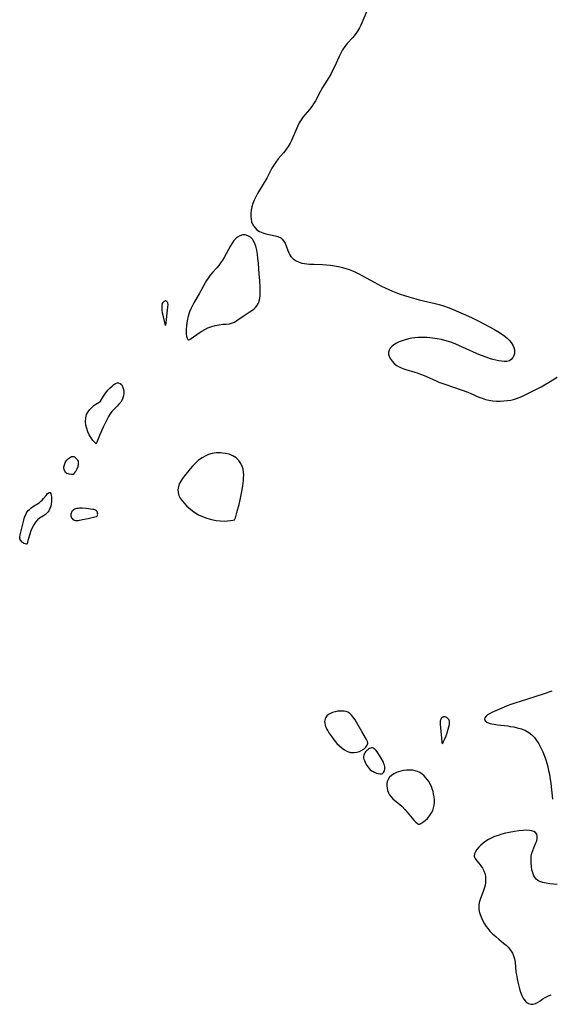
# Model space of a CAD drawing. Header units: inches. Extents: x 1073367 to 1082519, y 1569854 to 1574957.
# Tile 184 of 256: x 1078025 to 1078256, y 1572890 to 1573318. Entities that reach past the tile are written whole.
import ezdxf

# ---------------------------------------------------------------- set-up
doc = ezdxf.new("R2010")
doc.units = ezdxf.units.IN
doc.header["$MEASUREMENT"] = 0
doc.layers.add('CGG_CurvaNivelLidar_v1', color=7, linetype='Continuous', lineweight=30, true_color=0x008008)

msp = doc.modelspace()

# ---------------------------------------------------------------- linework, layer by layer
at = {"layer": 'CGG_CurvaNivelLidar_v1'}
for points in [[(1078175.838, 1573321.3497, 70.5), (1078173.2081, 1573315.2668, 70.5), (1078172.6281, 1573314.0836, 70.5), (1078171.7706, 1573312.5651, 70.5), (1078170.7983, 1573311.1472, 70.5), (1078169.7175, 1573309.8605, 70.5), (1078167.3754, 1573307.322, 70.5), (1078166.2604, 1573305.9375, 70.5), (1078165.3389, 1573304.5222, 70.5), (1078164.5238, 1573303.0158, 70.5), (1078163.8968, 1573301.7026, 70.5), (1078161.8071, 1573297.1173, 70.5), (1078161.0294, 1573295.5289, 70.5), (1078160.2137, 1573293.97, 70.5), (1078159.3935, 1573292.5461, 70.5), (1078157.5928, 1573289.712, 70.5), (1078156.6597, 1573288.1847, 70.5), (1078155.7747, 1573286.6299, 70.5), (1078153.5461, 1573282.381, 70.5), (1078152.7883, 1573281.099, 70.5), (1078151.9645, 1573279.8747, 70.5), (1078150.9968, 1573278.6392, 70.5), (1078148.9579, 1573276.2813, 70.5), (1078148.2736, 1573275.4522, 70.5), (1078147.6319, 1573274.5912, 70.5), (1078147.0654, 1573273.7129, 70.5), (1078146.5457, 1573272.7945, 70.5), (1078145.7892, 1573271.2726, 70.5), (1078143.1426, 1573265.2213, 70.5), (1078142.5553, 1573264.0356, 70.5), (1078141.7013, 1573262.5235, 70.5), (1078140.741, 1573261.097, 70.5), (1078139.6728, 1573259.7723, 70.5), (1078137.4068, 1573257.1679, 70.5), (1078136.3366, 1573255.7789, 70.5), (1078135.4903, 1573254.4789, 70.5), (1078134.7088, 1573253.1184, 70.5), (1078132.427, 1573248.8577, 70.5), (1078128.506, 1573242.2059, 70.5), (1078127.7461, 1573240.778, 70.5), (1078127.0619, 1573239.324, 70.5), (1078126.4738, 1573237.8497, 70.5), (1078126.0094, 1573236.3606, 70.5), (1078125.7033, 1573234.9106, 70.5), (1078125.5409, 1573233.4724, 70.5), (1078125.5206, 1573232.218, 70.5), (1078125.6328, 1573231.0064, 70.5), (1078125.9005, 1573229.856, 70.5), (1078126.454, 1573228.576, 70.5), (1078127.2278, 1573227.4326, 70.5), (1078128.1865, 1573226.4511, 70.5), (1078129.3075, 1573225.6668, 70.5), (1078130.6945, 1573225.0594, 70.5), (1078132.0499, 1573224.6748, 70.5), (1078136.1403, 1573223.8587, 70.5), (1078137.3176, 1573223.5111, 70.5), (1078138.5157, 1573222.8876, 70.5), (1078139.1894, 1573222.3344, 70.5), (1078139.768, 1573221.6757, 70.5), (1078140.4087, 1573220.6217, 70.5), (1078140.9128, 1573219.4544, 70.5), (1078141.6295, 1573217.4097, 70.5), (1078142.0311, 1573216.4034, 70.5), (1078142.433, 1573215.6085, 70.5), (1078142.9232, 1573214.8676, 70.5), (1078143.9264, 1573213.8273, 70.5), (1078145.157, 1573212.9751, 70.5), (1078146.568, 1573212.3184, 70.5), (1078147.633, 1573211.9852, 70.5), (1078148.7544, 1573211.7469, 70.5), (1078149.8354, 1573211.6024, 70.5), (1078150.9479, 1573211.5128, 70.5), (1078152.8071, 1573211.4373, 70.5), (1078156.6401, 1573211.3563, 70.5), (1078158.3086, 1573211.2719, 70.5), (1078160.047, 1573211.1027, 70.5), (1078161.8333, 1573210.8427, 70.5), (1078163.6092, 1573210.5002, 70.5), (1078165.3677, 1573210.0736, 70.5), (1078166.7604, 1573209.6664, 70.5), (1078168.1334, 1573209.197, 70.5), (1078169.5793, 1573208.622, 70.5), (1078171.0009, 1573207.9823, 70.5), (1078172.4003, 1573207.2886, 70.5), (1078173.927, 1573206.4702, 70.5), (1078178.9881, 1573203.6365, 70.5), (1078182.1876, 1573202.0196, 70.5), (1078183.811, 1573201.2554, 70.5), (1078187.0333, 1573199.8263, 70.5), (1078189.9434, 1573198.6671, 70.5), (1078192.591, 1573197.7393, 70.5), (1078194.0645, 1573197.2671, 70.5), (1078197.077, 1573196.397, 70.5), (1078198.6159, 1573196.0056, 70.5), (1078200.4379, 1573195.5883, 70.5), (1078205.5563, 1573194.4567, 70.5), (1078207.2393, 1573194.0191, 70.5), (1078209.0684, 1573193.4529, 70.5), (1078211.572, 1573192.5014, 70.5), (1078218.695, 1573189.4612, 70.5), (1078221.5397, 1573188.1758, 70.5), (1078222.9471, 1573187.494, 70.5), (1078224.6991, 1573186.5937, 70.5), (1078230.9582, 1573183.237, 70.5), (1078232.6359, 1573182.2809, 70.5), (1078234.2429, 1573181.2777, 70.5), (1078235.746, 1573180.219, 70.5), (1078236.7518, 1573179.4014, 70.5), (1078237.65, 1573178.5286, 70.5), (1078238.4813, 1573177.491, 70.5), (1078239.1391, 1573176.393, 70.5), (1078239.6108, 1573175.2641, 70.5), (1078239.8342, 1573174.3868, 70.5), (1078239.9185, 1573173.5233, 70.5), (1078239.8544, 1573172.699, 70.5), (1078239.6565, 1573171.9193, 70.5), (1078239.1901, 1573170.9478, 70.5), (1078238.522, 1573170.1481, 70.5), (1078237.6637, 1573169.5839, 70.5), (1078236.6471, 1573169.3056, 70.5), (1078235.4873, 1573169.2473, 70.5), (1078234.2151, 1573169.3417, 70.5), (1078233.1155, 1573169.497, 70.5), (1078231.8146, 1573169.758, 70.5), (1078230.4783, 1573170.1034, 70.5), (1078229.1233, 1573170.5278, 70.5), (1078228.0198, 1573170.9256, 70.5), (1078225.1949, 1573172.0537, 70.5), (1078223.4744, 1573172.781, 70.5), (1078214.4956, 1573176.7224, 70.5), (1078212.7023, 1573177.4356, 70.5), (1078211.2247, 1573177.9438, 70.5), (1078209.7235, 1573178.3881, 70.5), (1078208.2025, 1573178.77, 70.5), (1078206.3012, 1573179.1547, 70.5), (1078204.3825, 1573179.4427, 70.5), (1078203.1222, 1573179.577, 70.5), (1078201.8604, 1573179.6698, 70.5), (1078199.9911, 1573179.7293, 70.5), (1078198.1345, 1573179.6778, 70.5), (1078196.7193, 1573179.5488, 70.5), (1078195.3243, 1573179.3472, 70.5), (1078193.9569, 1573179.0801, 70.5), (1078192.5032, 1573178.7136, 70.5), (1078191.1531, 1573178.2736, 70.5), (1078189.8765, 1573177.7551, 70.5), (1078188.6928, 1573177.1644, 70.5), (1078187.6032, 1573176.4862, 70.5), (1078186.6741, 1573175.7307, 70.5), (1078186.0018, 1573174.9706, 70.5), (1078185.529, 1573174.1559, 70.5), (1078185.2921, 1573173.3008, 70.5), (1078185.3184, 1573172.4185, 70.5), (1078185.5704, 1573171.5211, 70.5), (1078186.0018, 1573170.6212, 70.5), (1078186.7864, 1573169.4559, 70.5), (1078187.7812, 1573168.3621, 70.5), (1078188.9692, 1573167.3991, 70.5), (1078190.1387, 1573166.7209, 70.5), (1078191.4033, 1573166.1954, 70.5), (1078192.7489, 1573165.7676, 70.5), (1078196.6639, 1573164.6816, 70.5), (1078197.7477, 1573164.3287, 70.5), (1078199.1288, 1573163.8173, 70.5), (1078200.7834, 1573163.1084, 70.5), (1078205.5966, 1573160.9373, 70.5), (1078207.0434, 1573160.3366, 70.5), (1078210.0632, 1573159.2113, 70.5), (1078216.701, 1573156.9836, 70.5), (1078219.6189, 1573155.944, 70.5), (1078221.0066, 1573155.3924, 70.5), (1078224.5017, 1573153.8343, 70.5), (1078225.8947, 1573153.2843, 70.5), (1078227.3163, 1573152.8222, 70.5), (1078228.8107, 1573152.4636, 70.5), (1078230.5593, 1573152.2031, 70.5), (1078232.1258, 1573152.0909, 70.5), (1078233.7003, 1573152.0755, 70.5), (1078235.2742, 1573152.1492, 70.5), (1078236.839, 1573152.3105, 70.5), (1078238.2516, 1573152.5382, 70.5), (1078239.509, 1573152.8173, 70.5), (1078240.7321, 1573153.1687, 70.5), (1078241.9275, 1573153.5904, 70.5), (1078243.0911, 1573154.0778, 70.5), (1078248.5921, 1573156.7963, 70.5), (1078251.5146, 1573158.322, 70.5), (1078252.971, 1573159.1441, 70.5), (1078255.3781, 1573160.5926, 70.5), (1078258.3476, 1573162.4997, 70.5)], [(1078256.1483, 1573026.0914, 70.5), (1078252.304, 1573024.7895, 70.5), (1078242.3544, 1573021.7223, 70.5), (1078240.4633, 1573021.1172, 70.5), (1078238.3435, 1573020.3835, 70.5), (1078236.7019, 1573019.7318, 70.5), (1078231.1276, 1573017.3524, 70.5), (1078230.0146, 1573016.8385, 70.5), (1078229.0111, 1573016.3172, 70.5), (1078228.2333, 1573015.8359, 70.5), (1078227.6087, 1573015.3307, 70.5), (1078227.0885, 1573014.6355, 70.5), (1078226.9505, 1573013.9334, 70.5), (1078227.2429, 1573013.2802, 70.5), (1078227.9104, 1573012.7211, 70.5), (1078228.5302, 1573012.4201, 70.5), (1078229.264, 1573012.1718, 70.5), (1078230.1087, 1573011.9624, 70.5), (1078231.0318, 1573011.7881, 70.5), (1078232.5708, 1573011.5678, 70.5), (1078236.9709, 1573011.0456, 70.5), (1078238.0376, 1573010.8879, 70.5), (1078239.5947, 1573010.6072, 70.5), (1078241.1285, 1573010.2676, 70.5), (1078242.9182, 1573009.7684, 70.5), (1078244.61, 1573009.1044, 70.5), (1078246.0833, 1573008.2618, 70.5), (1078247.4162, 1573007.2156, 70.5), (1078248.5135, 1573006.081, 70.5), (1078249.4828, 1573004.8114, 70.5), (1078250.4142, 1573003.292, 70.5), (1078251.0189, 1573002.1574, 70.5), (1078251.5887, 1573000.9852, 70.5), (1078252.1264, 1572999.7819, 70.5), (1078252.8674, 1572997.9462, 70.5), (1078253.4171, 1572996.4144, 70.5), (1078253.914, 1572994.8559, 70.5), (1078254.3514, 1572993.2734, 70.5), (1078254.7125, 1572991.7211, 70.5), (1078255.0175, 1572990.1542, 70.5), (1078255.2447, 1572988.7757, 70.5), (1078255.6224, 1572986.0187, 70.5), (1078256.4308, 1572979.2265, 70.5)], [(1078258.4464, 1572942.2275, 70.5), (1078255.1531, 1572942.5983, 70.5), (1078253.6309, 1572942.8042, 70.5), (1078252.205, 1572943.0888, 70.5), (1078250.916, 1572943.5059, 70.5), (1078250.0091, 1572943.9853, 70.5), (1078249.2667, 1572944.6162, 70.5), (1078248.8413, 1572945.1365, 70.5), (1078248.3408, 1572945.9717, 70.5), (1078247.8308, 1572947.2352, 70.5), (1078247.47, 1572948.6244, 70.5), (1078247.2331, 1572950.0954, 70.5), (1078247.1037, 1572951.6096, 70.5), (1078247.0874, 1572953.3081, 70.5), (1078247.1961, 1572954.6074, 70.5), (1078247.4288, 1572955.8733, 70.5), (1078247.7808, 1572957.0626, 70.5), (1078248.2168, 1572958.1966, 70.5), (1078249.1467, 1572960.2852, 70.5), (1078249.5229, 1572961.2575, 70.5), (1078249.7544, 1572962.2216, 70.5), (1078249.7877, 1572963.1329, 70.5), (1078249.5611, 1572964.0172, 70.5), (1078249.0551, 1572964.7394, 70.5), (1078248.3019, 1572965.2397, 70.5), (1078247.3364, 1572965.561, 70.5), (1078246.3707, 1572965.7163, 70.5), (1078245.3087, 1572965.7761, 70.5), (1078243.6183, 1572965.7208, 70.5), (1078241.8174, 1572965.5356, 70.5), (1078239.9463, 1572965.2549, 70.5), (1078237.6419, 1572964.8175, 70.5), (1078235.992, 1572964.453, 70.5), (1078234.3542, 1572964.0425, 70.5), (1078232.7481, 1572963.5715, 70.5), (1078231.1955, 1572963.0203, 70.5), (1078230.3155, 1572962.648, 70.5), (1078229.4687, 1572962.2339, 70.5), (1078228.6604, 1572961.7769, 70.5), (1078227.4822, 1572961.0129, 70.5), (1078226.3799, 1572960.1917, 70.5), (1078225.3658, 1572959.3302, 70.5), (1078224.4582, 1572958.4429, 70.5), (1078223.6118, 1572957.4533, 70.5), (1078222.9623, 1572956.4675, 70.5), (1078222.5611, 1572955.5045, 70.5), (1078222.4747, 1572954.583, 70.5), (1078222.8247, 1572953.5715, 70.5), (1078223.5256, 1572952.5817, 70.5), (1078224.4116, 1572951.5511, 70.5), (1078225.3324, 1572950.4126, 70.5), (1078226.012, 1572949.3693, 70.5), (1078226.5823, 1572948.2227, 70.5), (1078226.9966, 1572947.0348, 70.5), (1078227.2686, 1572945.7869, 70.5), (1078227.3897, 1572944.5006, 70.5), (1078227.3833, 1572943.6693, 70.5), (1078227.3193, 1572942.8899, 70.5), (1078227.1577, 1572941.9017, 70.5), (1078226.9165, 1572940.9217, 70.5), (1078226.4746, 1572939.5734, 70.5), (1078224.9714, 1572935.6895, 70.5), (1078224.6075, 1572934.4452, 70.5), (1078224.4061, 1572933.1902, 70.5), (1078224.4221, 1572931.8656, 70.5), (1078224.6409, 1572930.5267, 70.5), (1078225.0223, 1572929.1822, 70.5), (1078225.5564, 1572927.7937, 70.5), (1078226.2098, 1572926.4201, 70.5), (1078226.9026, 1572925.183, 70.5), (1078227.6781, 1572923.9803, 70.5), (1078228.2795, 1572923.1541, 70.5), (1078229.2056, 1572922.044, 70.5), (1078230.4287, 1572920.787, 70.5), (1078231.734, 1572919.6063, 70.5), (1078233.0877, 1572918.4911, 70.5), (1078235.1972, 1572916.8281, 70.5), (1078236.2323, 1572915.9431, 70.5), (1078237.1892, 1572915.0071, 70.5), (1078238.204, 1572913.7696, 70.5), (1078238.9842, 1572912.492, 70.5), (1078239.5162, 1572911.2508, 70.5), (1078239.8896, 1572909.9474, 70.5), (1078240.1311, 1572908.5377, 70.5), (1078240.537, 1572904.1605, 70.5), (1078240.7006, 1572903.0033, 70.5), (1078240.9882, 1572901.3341, 70.5), (1078241.3001, 1572899.8658, 70.5), (1078242.0493, 1572896.9941, 70.5), (1078242.5249, 1572895.4571, 70.5), (1078243.0764, 1572894.0221, 70.5), (1078243.6623, 1572892.878, 70.5), (1078244.3479, 1572891.8873, 70.5), (1078245.1372, 1572891.0933, 70.5), (1078246.038, 1572890.5362, 70.5), (1078247.0066, 1572890.2435, 70.5), (1078248, 1572890.2379, 70.5), (1078248.9549, 1572890.5187, 70.5), (1078249.9021, 1572891.0148, 70.5), (1078250.8502, 1572891.6475, 70.5), (1078252.3254, 1572892.699, 70.5), (1078253.448, 1572893.3869, 70.5), (1078254.6343, 1572893.9477, 70.5), (1078255.8695, 1572894.3145, 70.5)]]:
    msp.add_polyline3d(points, dxfattribs=at)
for points in [[(1078098.5, 1573178.5946, 70.5), (1078098.6832, 1573178.6379, 70.5), (1078099.1104, 1573178.86, 70.5), (1078099.7418, 1573179.249, 70.5), (1078103.1622, 1573181.6756, 70.5), (1078104.3378, 1573182.4608, 70.5), (1078105.5986, 1573183.1997, 70.5), (1078106.9015, 1573183.823, 70.5), (1078108.2573, 1573184.3449, 70.5), (1078110.044, 1573184.8757, 70.5), (1078111.772, 1573185.2266, 70.5), (1078113.4459, 1573185.4075, 70.5), (1078114.912, 1573185.4896, 70.5), (1078116.3027, 1573185.65, 70.5), (1078117.6114, 1573185.9931, 70.5), (1078118.4162, 1573186.3545, 70.5), (1078119.4818, 1573186.9902, 70.5), (1078122.6674, 1573189.2671, 70.5), (1078124.8937, 1573190.6669, 70.5), (1078125.9748, 1573191.3831, 70.5), (1078126.8121, 1573192.024, 70.5), (1078127.5718, 1573192.7198, 70.5), (1078128.1325, 1573193.3557, 70.5), (1078128.8769, 1573194.5887, 70.5), (1078129.3048, 1573195.9943, 70.5), (1078129.5289, 1573197.6124, 70.5), (1078129.6081, 1573199.3575, 70.5), (1078129.5889, 1573201.1928, 70.5), (1078129.4301, 1573204.3784, 70.5), (1078129.2223, 1573207.1845, 70.5), (1078128.8224, 1573211.9318, 70.5), (1078128.6209, 1573214.0159, 70.5), (1078128.4004, 1573215.8652, 70.5), (1078128.1168, 1573217.6413, 70.5), (1078127.7348, 1573219.3074, 70.5), (1078127.2102, 1573220.8151, 70.5), (1078126.487, 1573222.1006, 70.5), (1078126.3388, 1573222.2924, 70.5), (1078125.3933, 1573223.1957, 70.5), (1078124.2931, 1573223.8256, 70.5), (1078123.1042, 1573224.1662, 70.5), (1078121.8864, 1573224.1786, 70.5), (1078120.7871, 1573223.866, 70.5), (1078119.7455, 1573223.2727, 70.5), (1078119.2987, 1573222.9176, 70.5), (1078118.9044, 1573222.5432, 70.5), (1078118.2026, 1573221.7315, 70.5), (1078117.4639, 1573220.679, 70.5), (1078116.7667, 1573219.5256, 70.5), (1078113.9297, 1573214.3913, 70.5), (1078113.2058, 1573213.1819, 70.5), (1078112.444, 1573212.0081, 70.5), (1078111.6276, 1573210.889, 70.5), (1078110.7722, 1573209.8631, 70.5), (1078108.9859, 1573207.8767, 70.5), (1078107.9778, 1573206.6727, 70.5), (1078107.0325, 1573205.4076, 70.5), (1078106.3751, 1573204.4147, 70.5), (1078105.7558, 1573203.3927, 70.5), (1078103.1566, 1573198.6551, 70.5), (1078100.8243, 1573194.7782, 70.5), (1078100.0636, 1573193.3254, 70.5), (1078099.512, 1573192.0855, 70.5), (1078099.0103, 1573190.8149, 70.5), (1078098.3947, 1573188.8809, 70.5), (1078097.9255, 1573186.8869, 70.5), (1078097.6156, 1573184.9233, 70.5), (1078097.4754, 1573183.0799, 70.5), (1078097.4739, 1573182.0857, 70.5), (1078097.5298, 1573181.1826, 70.5), (1078097.6725, 1573180.2101, 70.5), (1078097.8804, 1573179.4414, 70.5), (1078098.2103, 1573178.7788, 70.5)], [(1078088.5, 1573184.9374, 70), (1078087.6564, 1573188.5824, 70), (1078087.3149, 1573190.1914, 70), (1078087.0897, 1573191.6441, 70), (1078087.0407, 1573192.5128, 70), (1078087.116, 1573193.6382, 70), (1078087.3075, 1573194.462, 70), (1078087.4608, 1573194.8232, 70), (1078087.6291, 1573195.0932, 70), (1078087.8241, 1573195.321, 70), (1078088.0373, 1573195.4996, 70), (1078088.2607, 1573195.6192, 70), (1078088.4872, 1573195.6657, 70), (1078088.7097, 1573195.6277, 70), (1078088.9207, 1573195.517, 70), (1078089.1115, 1573195.3473, 70), (1078089.2725, 1573195.1291, 70), (1078089.3923, 1573194.8692, 70), (1078089.4589, 1573194.5927, 70), (1078089.4903, 1573193.9687, 70), (1078089.3965, 1573192.8476, 70)], [(1078058.5, 1573133.536, 70), (1078058.2974, 1573133.6766, 70), (1078057.7989, 1573134.1917, 70), (1078057.1023, 1573135.0253, 70), (1078056.3063, 1573136.1284, 70), (1078055.5106, 1573137.4547, 70), (1078054.8839, 1573138.7741, 70), (1078054.3763, 1573140.1839, 70), (1078054.0233, 1573141.6318, 70), (1078053.8583, 1573143.0634, 70), (1078053.9474, 1573144.7378, 70), (1078054.3327, 1573146.1991, 70), (1078054.9526, 1573147.3916, 70), (1078055.6991, 1573148.4309, 70), (1078056.5291, 1573149.3516, 70), (1078057.3995, 1573150.1419, 70), (1078058.2738, 1573150.78, 70), (1078059.7318, 1573151.6275, 70), (1078060.3199, 1573152.1004, 70), (1078060.7688, 1573152.7031, 70), (1078061.6016, 1573154.2134, 70), (1078062.2135, 1573155.1333, 70), (1078062.9413, 1573156.0677, 70), (1078063.7469, 1573156.9901, 70), (1078064.597, 1573157.8715, 70), (1078065.3563, 1573158.5828, 70), (1078066.1131, 1573159.2016, 70), (1078066.8538, 1573159.6867, 70), (1078067.5631, 1573159.9873, 70), (1078068.2235, 1573160.0412, 70), (1078068.8565, 1573159.7722, 70), (1078069.4063, 1573159.2223, 70), (1078069.8635, 1573158.463, 70), (1078070.2105, 1573157.5519, 70), (1078070.4207, 1573156.5352, 70), (1078070.4647, 1573155.4515, 70), (1078070.336, 1573154.343, 70), (1078070.0901, 1573153.4259, 70), (1078069.7131, 1573152.5419, 70), (1078069.1097, 1573151.5783, 70), (1078068.3674, 1573150.6785, 70), (1078067.6023, 1573149.8945, 70), (1078065.9932, 1573148.3402, 70), (1078065.2289, 1573147.5044, 70), (1078064.508, 1573146.518, 70), (1078063.7922, 1573145.3316, 70), (1078063.0839, 1573143.9978, 70), (1078061.5094, 1573140.6822, 70), (1078059.9656, 1573137.149, 70)], [(1078048.5, 1573120.2096, 70), (1078047.7825, 1573120.2056, 70), (1078046.801, 1573120.3247, 70), (1078046.2814, 1573120.4635, 70), (1078045.7977, 1573120.6762, 70), (1078045.4167, 1573120.9462, 70), (1078045.1094, 1573121.2715, 70), (1078044.8818, 1573121.6283, 70), (1078044.7339, 1573121.9942, 70), (1078044.6248, 1573122.372, 70), (1078044.5049, 1573123.1531, 70), (1078044.5066, 1573123.5488, 70), (1078044.5655, 1573123.9813, 70), (1078044.8197, 1573124.8357, 70), (1078045.2027, 1573125.6577, 70), (1078045.7021, 1573126.4111, 70), (1078046.3227, 1573127.0475, 70), (1078047.0171, 1573127.5698, 70), (1078047.3764, 1573127.7799, 70), (1078047.7375, 1573127.944, 70), (1078048.0961, 1573128.0474, 70), (1078048.448, 1573128.0694, 70), (1078048.785, 1573127.9939, 70), (1078049.1102, 1573127.8381, 70), (1078049.422, 1573127.6221, 70), (1078049.992, 1573127.0642, 70), (1078050.238, 1573126.7394, 70), (1078050.4451, 1573126.3898, 70), (1078050.5986, 1573126.0161, 70), (1078050.6818, 1573125.6452, 70), (1078050.7148, 1573125.2578, 70), (1078050.6699, 1573124.4523, 70), (1078050.5932, 1573124.0195, 70), (1078050.4618, 1573123.5357, 70), (1078050.0859, 1573122.5552, 70), (1078049.5916, 1573121.6169, 70), (1078049.279, 1573121.1451, 70), (1078048.9814, 1573120.7508, 70)], [(1078118.5, 1573100.5044, 70.5), (1078118.8445, 1573101.4494, 70.5), (1078119.4999, 1573103.6629, 70.5), (1078120.4326, 1573107.1604, 70.5), (1078120.9141, 1573109.1626, 70.5), (1078121.6688, 1573112.7737, 70.5), (1078122.0819, 1573115.2427, 70.5), (1078122.3599, 1573117.5541, 70.5), (1078122.4436, 1573118.7954, 70.5), (1078122.456, 1573119.9175, 70.5), (1078122.3709, 1573121.2094, 70.5), (1078122.1774, 1573122.4521, 70.5), (1078121.8536, 1573123.6335, 70.5), (1078121.2256, 1573125.0226, 70.5), (1078120.3647, 1573126.2588, 70.5), (1078119.1546, 1573127.4164, 70.5), (1078117.7273, 1573128.3321, 70.5), (1078116.2091, 1573128.9651, 70.5), (1078114.5833, 1573129.3747, 70.5), (1078113.4719, 1573129.5268, 70.5), (1078112.3423, 1573129.5956, 70.5), (1078110.5313, 1573129.5471, 70.5), (1078108.7351, 1573129.2803, 70.5), (1078107.2213, 1573128.8456, 70.5), (1078105.7619, 1573128.231, 70.5), (1078104.3765, 1573127.4456, 70.5), (1078102.9104, 1573126.3563, 70.5), (1078101.5438, 1573125.1102, 70.5), (1078100.2583, 1573123.7604, 70.5), (1078099.2928, 1573122.6548, 70.5), (1078096.8088, 1573119.6762, 70.5), (1078095.9272, 1573118.525, 70.5), (1078095.1555, 1573117.353, 70.5), (1078094.5407, 1573116.1411, 70.5), (1078094.1192, 1573114.902, 70.5), (1078093.9311, 1573113.6504, 70.5), (1078094.0179, 1573112.3716, 70.5), (1078094.3636, 1573111.1158, 70.5), (1078094.9398, 1573109.9062, 70.5), (1078095.7547, 1573108.721, 70.5), (1078096.7416, 1573107.5913, 70.5), (1078097.8514, 1573106.4976, 70.5), (1078098.6139, 1573105.8049, 70.5), (1078100.3033, 1573104.4029, 70.5), (1078101.3091, 1573103.6908, 70.5), (1078102.8669, 1573102.7665, 70.5), (1078104.6151, 1573101.9181, 70.5), (1078106.4984, 1573101.1903, 70.5), (1078108.5207, 1573100.6073, 70.5), (1078110.553, 1573100.2166, 70.5), (1078112.3176, 1573100.0347, 70.5), (1078113.9695, 1573099.9897, 70.5), (1078115.4489, 1573100.0526, 70.5), (1078116.7552, 1573100.1937, 70.5), (1078117.7447, 1573100.3483, 70.5)], [(1078028.5, 1573090.0735, 70), (1078028.2106, 1573090.0157, 70), (1078027.7157, 1573090.0876, 70), (1078027.1067, 1573090.3115, 70), (1078026.3779, 1573090.8008, 70), (1078025.7641, 1573091.5019, 70), (1078025.3856, 1573092.3459, 70), (1078025.3173, 1573093.1267, 70), (1078025.4489, 1573093.9505, 70), (1078026.0002, 1573095.7491, 70), (1078026.3062, 1573096.8836, 70), (1078027.1008, 1573100.4425, 70), (1078027.4558, 1573101.639, 70), (1078027.7737, 1573102.4456, 70), (1078028.1528, 1573103.22, 70), (1078028.6132, 1573103.9791, 70), (1078029.0319, 1573104.5369, 70), (1078029.4976, 1573105.0542, 70), (1078030.3335, 1573105.8023, 70), (1078031.2377, 1573106.4627, 70), (1078033.6837, 1573107.9763, 70), (1078034.37, 1573108.4792, 70), (1078035.0479, 1573109.118, 70), (1078035.6514, 1573109.8083, 70), (1078036.7269, 1573111.1576, 70), (1078037.2613, 1573111.749, 70), (1078037.7644, 1573112.1805, 70), (1078037.9869, 1573112.3106, 70), (1078038.2372, 1573112.3874, 70), (1078038.5547, 1573112.3229, 70), (1078038.7906, 1573112.0223, 70), (1078038.8667, 1573111.8262, 70), (1078039.0132, 1573111.1822, 70), (1078039.0996, 1573110.3745, 70), (1078039.1265, 1573109.4531, 70), (1078039.0891, 1573108.4602, 70), (1078038.9766, 1573107.4329, 70), (1078038.7713, 1573106.4057, 70), (1078038.4475, 1573105.4124, 70), (1078038.1524, 1573104.7896, 70), (1078037.9481, 1573104.4447, 70), (1078037.6634, 1573104.0425, 70), (1078037.1294, 1573103.4401, 70), (1078036.5236, 1573102.8988, 70), (1078035.701, 1573102.3031, 70), (1078033.9467, 1573101.1977, 70), (1078033.0399, 1573100.4788, 70), (1078032.1802, 1573099.5668, 70), (1078031.3977, 1573098.4112, 70), (1078030.7288, 1573097.106, 70), (1078030.1589, 1573095.729, 70), (1078029.6749, 1573094.3571, 70), (1078028.8355, 1573091.5518, 70)], [(1078058.5, 1573101.957, 70.5), (1078058.6063, 1573101.9474, 70.5), (1078058.7481, 1573102.0219, 70.5), (1078058.8994, 1573102.1742, 70.5), (1078059.0287, 1573102.3967, 70.5), (1078059.1194, 1573102.6786, 70.5), (1078059.1578, 1573103.0029, 70.5), (1078059.1219, 1573103.4139, 70.5), (1078058.9914, 1573103.8253, 70.5), (1078058.8053, 1573104.1509, 70.5), (1078058.5563, 1573104.4376, 70.5), (1078058.2529, 1573104.6706, 70.5), (1078057.8738, 1573104.8514, 70.5), (1078057.4597, 1573104.9669, 70.5), (1078057.0285, 1573105.0335, 70.5), (1078054.1435, 1573105.3776, 70.5), (1078052.3518, 1573105.537, 70.5), (1078051.176, 1573105.5531, 70.5), (1078050.6043, 1573105.509, 70.5), (1078050.0751, 1573105.421, 70.5), (1078049.5691, 1573105.2858, 70.5), (1078049.0952, 1573105.1, 70.5), (1078048.6652, 1573104.8567, 70.5), (1078048.3748, 1573104.628, 70.5), (1078048.1205, 1573104.3654, 70.5), (1078047.9055, 1573104.0736, 70.5), (1078047.7262, 1573103.7411, 70.5), (1078047.594, 1573103.3887, 70.5), (1078047.5067, 1573103.0097, 70.5), (1078047.4718, 1573102.6259, 70.5), (1078047.4929, 1573102.2457, 70.5), (1078047.5932, 1573101.8152, 70.5), (1078047.7649, 1573101.4117, 70.5), (1078047.9977, 1573101.0469, 70.5), (1078048.2864, 1573100.736, 70.5), (1078048.63, 1573100.498, 70.5), (1078049.0804, 1573100.3356, 70.5), (1078049.5846, 1573100.2647, 70.5), (1078050.1278, 1573100.261, 70.5), (1078050.699, 1573100.3053, 70.5), (1078052.5823, 1573100.6093, 70.5), (1078055.0493, 1573101.1407, 70.5)], [(1078168.5, 1572999.7097, 70.5), (1078168.7384, 1572999.5924, 70.5), (1078169.4182, 1572999.499, 70.5), (1078170.4046, 1572999.492, 70.5), (1078171.5675, 1572999.6454, 70.5), (1078172.6588, 1572999.9733, 70.5), (1078173.7166, 1573000.4767, 70.5), (1078174.672, 1573001.1243, 70.5), (1078175.4563, 1573001.8766, 70.5), (1078175.9997, 1573002.6911, 70.5), (1078176.2328, 1573003.5244, 70.5), (1078176.114, 1573004.3365, 70.5), (1078175.7718, 1573005.143, 70.5), (1078175.3106, 1573005.9673, 70.5), (1078173.6505, 1573008.5899, 70.5), (1078171.3329, 1573012.7116, 70.5), (1078170.7614, 1573013.6631, 70.5), (1078169.8568, 1573014.9915, 70.5), (1078169.191, 1573015.7867, 70.5), (1078168.4635, 1573016.4656, 70.5), (1078167.6576, 1573016.9881, 70.5), (1078166.8702, 1573017.2914, 70.5), (1078166.0251, 1573017.4655, 70.5), (1078165.14, 1573017.5352, 70.5), (1078164.2306, 1573017.5188, 70.5), (1078163.1421, 1573017.4047, 70.5), (1078162.0641, 1573017.1997, 70.5), (1078161.0154, 1573016.9041, 70.5), (1078160.0357, 1573016.5106, 70.5), (1078159.1641, 1573016.0001, 70.5), (1078158.5251, 1573015.4391, 70.5), (1078158.0318, 1573014.7771, 70.5), (1078157.7686, 1573014.2056, 70.5), (1078157.6071, 1573013.592, 70.5), (1078157.5448, 1573012.921, 70.5), (1078157.587, 1573012.2305, 70.5), (1078157.7639, 1573011.4063, 70.5), (1078158.0549, 1573010.5779, 70.5), (1078158.4362, 1573009.7507, 70.5), (1078158.8967, 1573008.9128, 70.5), (1078159.4057, 1573008.0774, 70.5), (1078160.6357, 1573006.2662, 70.5), (1078161.3316, 1573005.3182, 70.5), (1078162.09, 1573004.358, 70.5), (1078162.9136, 1573003.427, 70.5), (1078164.0079, 1573002.3709, 70.5), (1078165.13, 1573001.4528, 70.5), (1078166.2083, 1573000.7048, 70.5), (1078167.1693, 1573000.1549, 70.5), (1078167.8615, 1572999.8446, 70.5), (1078168.3286, 1572999.697, 70.5)], [(1078208.5, 1573003.3615, 70.5), (1078208.6163, 1573003.4147, 70.5), (1078208.7606, 1573003.5997, 70.5), (1078209.1764, 1573004.3479, 70.5), (1078209.7072, 1573005.5146, 70.5), (1078210.2422, 1573006.8345, 70.5), (1078210.6966, 1573008.0741, 70.5), (1078211.2021, 1573009.6643, 70.5), (1078211.4802, 1573010.7195, 70.5), (1078211.657, 1573011.6915, 70.5), (1078211.7107, 1573012.6267, 70.5), (1078211.669, 1573013.0675, 70.5), (1078211.5633, 1573013.4804, 70.5), (1078211.3771, 1573013.8646, 70.5), (1078211.1251, 1573014.2079, 70.5), (1078210.823, 1573014.5058, 70.5), (1078210.4828, 1573014.7496, 70.5), (1078210.1132, 1573014.9255, 70.5), (1078209.7792, 1573015.0114, 70.5), (1078209.4399, 1573015.0378, 70.5), (1078209.1065, 1573015.0056, 70.5), (1078208.7907, 1573014.9119, 70.5), (1078208.5147, 1573014.7613, 70.5), (1078208.2722, 1573014.5574, 70.5), (1078208.0706, 1573014.3064, 70.5), (1078207.8981, 1573013.9677, 70.5), (1078207.7867, 1573013.5868, 70.5), (1078207.7352, 1573013.2271, 70.5), (1078207.7231, 1573011.8291, 70.5), (1078207.8211, 1573010.2131, 70.5), (1078208.2169, 1573005.7364, 70.5), (1078208.4057, 1573003.9642, 70.5)], [(1078178.5, 1572991.3949, 70.5), (1078178.9528, 1572991.126, 70.5), (1078179.4698, 1572990.8733, 70.5), (1078180.1048, 1572990.6098, 70.5), (1078180.8023, 1572990.3873, 70.5), (1078181.5071, 1572990.2595, 70.5), (1078182.1622, 1572990.2825, 70.5), (1078182.6848, 1572990.479, 70.5), (1078183.0991, 1572990.8227, 70.5), (1078183.3931, 1572991.2716, 70.5), (1078183.5652, 1572991.7821, 70.5), (1078183.6689, 1572992.3256, 70.5), (1078183.7067, 1572992.8878, 70.5), (1078183.6651, 1572993.4581, 70.5), (1078183.5234, 1572994.0631, 70.5), (1078183.3028, 1572994.667, 70.5), (1078183.0272, 1572995.2701, 70.5), (1078182.0254, 1572997.0748, 70.5), (1078180.6026, 1572999.3532, 70.5), (1078179.8667, 1573000.3753, 70.5), (1078179.4892, 1573000.8196, 70.5), (1078179.1023, 1573001.1946, 70.5), (1078178.7027, 1573001.474, 70.5), (1078178.2861, 1573001.6229, 70.5), (1078177.8631, 1573001.6153, 70.5), (1078177.4267, 1573001.482, 70.5), (1078176.9842, 1573001.2538, 70.5), (1078176.5428, 1573000.9541, 70.5), (1078176.1103, 1573000.6004, 70.5), (1078175.6962, 1573000.2052, 70.5), (1078175.3122, 1572999.7771, 70.5), (1078174.9732, 1572999.3213, 70.5), (1078174.699, 1572998.8396, 70.5), (1078174.5155, 1572998.3313, 70.5), (1078174.4447, 1572997.7892, 70.5), (1078174.4723, 1572997.2248, 70.5), (1078174.5768, 1572996.6434, 70.5), (1078174.7818, 1572996.0004, 70.5), (1078175.0881, 1572995.2966, 70.5), (1078175.4733, 1572994.5668, 70.5), (1078175.9156, 1572993.845, 70.5), (1078176.3938, 1572993.165, 70.5), (1078176.8844, 1572992.5616, 70.5), (1078177.3657, 1572992.0613, 70.5), (1078177.811, 1572991.6897, 70.5), (1078178.156, 1572991.4756, 70.5), (1078178.3999, 1572991.3775, 70.5)], [(1078198.5, 1572968.403, 70.5), (1078198.7292, 1572968.4381, 70.5), (1078199.3109, 1572968.7167, 70.5), (1078200.1374, 1572969.2295, 70.5), (1078201.0956, 1572969.9661, 70.5), (1078202.0994, 1572970.9103, 70.5), (1078203.0625, 1572972.0352, 70.5), (1078203.8981, 1572973.3115, 70.5), (1078204.4186, 1572974.4077, 70.5), (1078204.8032, 1572975.5493, 70.5), (1078205.0547, 1572976.7035, 70.5), (1078205.1848, 1572977.9672, 70.5), (1078205.1665, 1572979.158, 70.5), (1078205.034, 1572980.2693, 70.5), (1078204.8355, 1572981.4361, 70.5), (1078204.5754, 1572982.59, 70.5), (1078204.243, 1572983.7212, 70.5), (1078203.8482, 1572984.7715, 70.5), (1078203.3815, 1572985.7859, 70.5), (1078202.8459, 1572986.7571, 70.5), (1078202.2402, 1572987.6752, 70.5), (1078201.5103, 1572988.5883, 70.5), (1078200.7063, 1572989.4195, 70.5), (1078199.8358, 1572990.158, 70.5), (1078198.9018, 1572990.7857, 70.5), (1078197.9024, 1572991.2773, 70.5), (1078196.8063, 1572991.617, 70.5), (1078195.5939, 1572991.813, 70.5), (1078194.3457, 1572991.8753, 70.5), (1078193.0816, 1572991.8286, 70.5), (1078191.8202, 1572991.6872, 70.5), (1078190.5811, 1572991.4558, 70.5), (1078189.638, 1572991.2072, 70.5), (1078188.7351, 1572990.8864, 70.5), (1078187.595, 1572990.3151, 70.5), (1078186.5792, 1572989.6044, 70.5), (1078185.722, 1572988.7693, 70.5), (1078185.0734, 1572987.8135, 70.5), (1078184.7287, 1572986.9269, 70.5), (1078184.5481, 1572985.9799, 70.5), (1078184.5132, 1572984.9977, 70.5), (1078184.6147, 1572984.0033, 70.5), (1078184.849, 1572983.023, 70.5), (1078185.2131, 1572982.0733, 70.5), (1078185.7103, 1572981.1764, 70.5), (1078186.3886, 1572980.2968, 70.5), (1078187.1854, 1572979.4802, 70.5), (1078188.0615, 1572978.7035, 70.5), (1078190.0342, 1572977.0484, 70.5), (1078191.1408, 1572976.0268, 70.5), (1078192.2945, 1572974.8332, 70.5), (1078193.4149, 1572973.5697, 70.5), (1078196.3014, 1572970.1716, 70.5), (1078197.0922, 1572969.3629, 70.5), (1078197.7904, 1572968.7723, 70.5), (1078198.2869, 1572968.4473, 70.5)]]:
    msp.add_polyline3d(points, close=True, dxfattribs=at)

doc.saveas('drawing.dxf')
